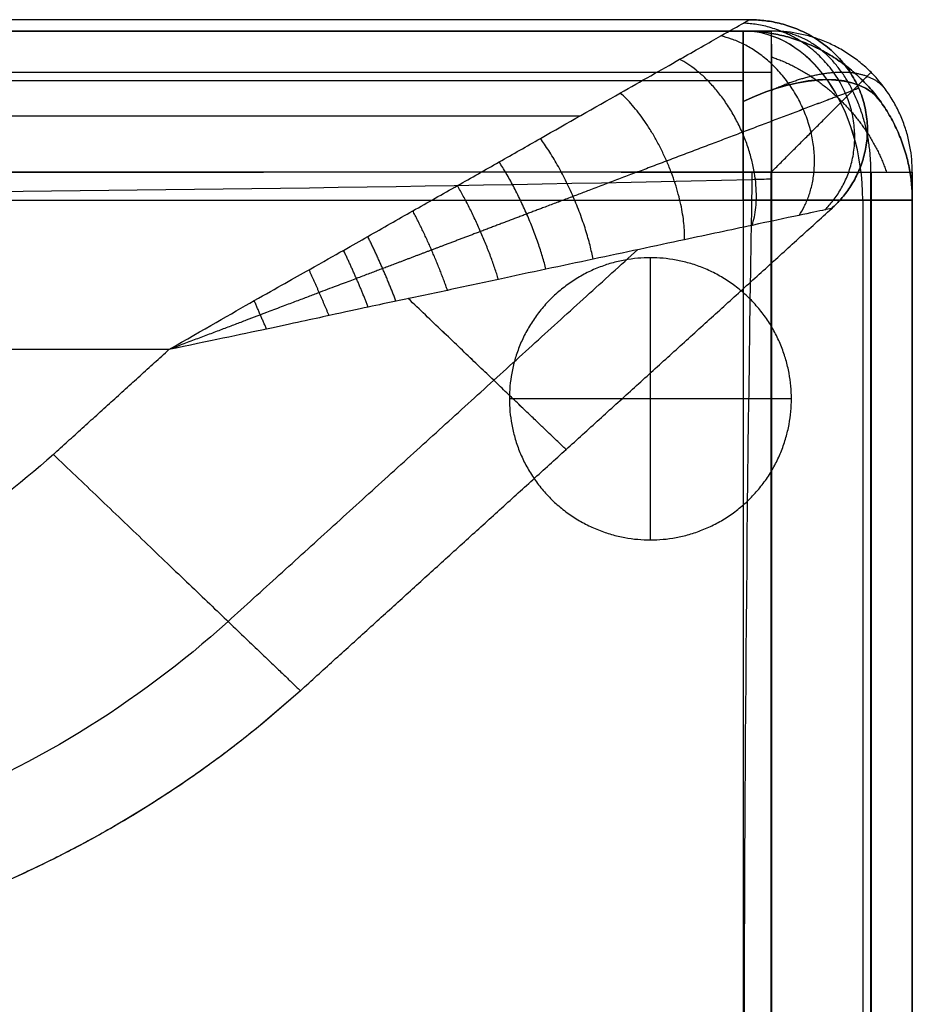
# Model space of a CAD drawing. Header units: millimetres. Extents: x 1391 to 4391, y -7600 to -6096.
# Tile 21 of 44: x 2726 to 2884, y -6392 to -6218. Entities that reach past the tile are written whole.
import ezdxf

# ---------------------------------------------------------------- set-up
doc = ezdxf.new("R2010")
doc.units = ezdxf.units.MM
doc.layers.add('COMPO2', color=8, linetype='Continuous', true_color=0x808080)

msp = doc.modelspace()

# ---------------------------------------------------------------- linework, layer by layer
at = {"layer": 'COMPO2'}
for p, q in [((2884.35, -6244.52, -378.58), (2884.35, -6244.52, -513.66)), ((1534.35, -6249.52, -544.46), (2854.35, -6249.52, -544.46)), ((1534.35, -6249.52, -722.56), (2854.35, -6249.52, -722.56)), ((2854.35, -6249.52, -544.46), (2854.35, -6885.48, -544.46)), ((2854.35, -6249.52, -722.56), (2854.35, -6885.48, -722.56)), ((2837.91, -6309.69, -722.54), (2837.91, -6259.69, -722.54)), ((2837.91, -6309.69, -767.54), (2837.91, -6259.69, -767.54)), ((2752.56, -6275.96, -20), (2209.97, -6275.96, -20)), ((2752.56, -6275.96, -320), (2209.97, -6275.96, -320)), ((2862.91, -6284.69, -722.54), (2812.91, -6284.69, -722.54)), ((2862.91, -6284.69, -767.54), (2812.91, -6284.69, -767.54))]:
    msp.add_line(p, q, dxfattribs=at)
at = {"layer": 'COMPO2', "extrusion": (-0.707107, 0, 0.707107)}
msp.add_arc((6249.52, 1612.13, -2424.53), 30, 90, 180, dxfattribs=at)
at = {"layer": 'COMPO2', "extrusion": (0.707107, 0, 0.707107)}
msp.add_arc((-6249.52, -2508.04, 1528.61), 30, 270, 0, dxfattribs=at)
at = {"layer": 'COMPO2', "extrusion": (-0.503912, 0.701531, -0.503912)}
msp.add_arc((1327.68, -3893.06, -5533.1), 30, 109.8951, 180.0032, dxfattribs=at)
at = {"layer": 'COMPO2', "extrusion": (-0.503912, 0.701531, 0.503912)}
msp.add_arc((1327.68, 2798.66, -6171.56), 30, 179.9968, 250.1049, dxfattribs=at)
at = {"layer": 'COMPO2', "extrusion": (0, -1, 0)}
for centre, start, end in [((2854.35, -574.46, 6249.52), 0, 90), ((2854.35, -692.56, 6249.52), 270, 0)]:
    msp.add_arc(centre, 30, start, end, dxfattribs=at)
at = {"layer": 'COMPO2'}
for points, degree in [([(2855.47, -6217.52, -80), (2532.72, -6217.52, -80), (2209.97, -6217.52, -80)], 2), ([(2855.47, -6217.52, -260), (2532.72, -6217.52, -260), (2209.97, -6217.52, -260)], 2), ([(2855.47, -6217.52, -170), (2532.72, -6217.52, -170), (2209.97, -6217.52, -170)], 2), ([(2855.47, -6217.52, -260), (2855.47, -6217.52, -170), (2855.47, -6217.52, -80)], 2), ([(1534.35, -6219.52, -574.46), (2194.35, -6219.52, -574.46), (2854.35, -6219.52, -574.46)], 2), ([(1534.35, -6219.52, -692.56), (2194.35, -6219.52, -692.56), (2854.35, -6219.52, -692.56)], 2), ([(1534.35, -6219.52, -633.51), (2194.35, -6219.52, -633.51), (2854.35, -6219.52, -633.51)], 2), ([(2854.35, -6219.52, -692.56), (2854.35, -6219.52, -633.51), (2854.35, -6219.52, -574.46)], 2), ([(2859.35, -6219.52, -378.58), (2859.35, -6219.52, -446.12), (2859.35, -6219.52, -513.66)], 2), ([(1534.35, -6228.31, -553.24), (2194.35, -6228.31, -553.24), (2854.35, -6228.31, -553.24)], 2), ([(1534.35, -6228.31, -713.78), (2194.35, -6228.31, -713.78), (2854.35, -6228.31, -713.78)], 2), ([(2875.56, -6228.31, -692.56), (2875.56, -6228.31, -633.51), (2875.56, -6228.31, -574.46)], 2), ([(2877.03, -6226.84, -378.58), (2877.03, -6226.84, -446.12), (2877.03, -6226.84, -513.66)], 2), ([(2874.85, -6229.66, -260), (2874.85, -6229.66, -170), (2874.85, -6229.66, -80)], 2), ([(2825.32, -6234.63, -37.58), (2517.65, -6234.63, -37.58), (2209.97, -6234.63, -37.58)], 2), ([(2825.32, -6234.63, -302.43), (2517.65, -6234.63, -302.43), (2209.97, -6234.63, -302.43)], 2), ([(2775.86, -6336.41, -80), (2822.96, -6293.68, -80), (2870.07, -6250.95, -80)], 2), ([(2775.86, -6336.41, -260), (2822.96, -6293.68, -260), (2870.07, -6250.95, -260)], 2), ([(2775.86, -6336.41, -170), (2822.96, -6293.68, -170), (2870.07, -6250.95, -170)], 2), ([(2870.07, -6250.95, -260), (2870.07, -6250.95, -170), (2870.07, -6250.95, -80)], 2), ([(2875.56, -6249.52, -553.24), (2875.56, -6567.5, -553.24), (2875.56, -6885.48, -553.24)], 2), ([(2875.56, -6249.52, -713.78), (2875.56, -6567.5, -713.78), (2875.56, -6885.48, -713.78)], 2), ([(2884.35, -6249.52, -692.56), (2884.35, -6249.52, -633.51), (2884.35, -6249.52, -574.46)], 2), ([(2884.35, -6249.52, -574.46), (2884.35, -6567.5, -574.46), (2884.35, -6885.48, -574.46)], 2), ([(2884.35, -6249.52, -692.56), (2884.35, -6567.5, -692.56), (2884.35, -6885.48, -692.56)], 2), ([(2884.35, -6249.52, -633.51), (2884.35, -6567.5, -633.51), (2884.35, -6885.48, -633.51)], 2), ([(2763.03, -6324.14, -37.58), (2799.34, -6291.21, -37.58), (2835.64, -6258.28, -37.58)], 2), ([(2763.03, -6324.14, -302.43), (2799.34, -6291.21, -302.43), (2835.64, -6258.28, -302.43)], 2), ([(2837.91, -6259.69, -722.54), (2837.91, -6259.69, -745.04), (2837.91, -6259.69, -767.54)], 2), ([(2732.07, -6294.54, -20), (2742.31, -6285.25, -20), (2752.56, -6275.96, -20)], 2), ([(2732.07, -6294.54, -320), (2742.31, -6285.25, -320), (2752.56, -6275.96, -320)], 2), ([(2812.91, -6284.69, -722.54), (2812.91, -6284.69, -745.04), (2812.91, -6284.69, -767.54)], 2), ([(2862.91, -6284.69, -722.54), (2862.91, -6284.69, -745.04), (2862.91, -6284.69, -767.54)], 2), ([(2732.07, -6294.54, -320), (2720.03, -6305.48, -320), (2691.32, -6322.94, -320), (2657.68, -6329.09, -320), (2640.85, -6329.08, -320)], 3), ([(2732.07, -6294.54, -20), (2720.03, -6305.48, -20), (2691.32, -6322.94, -20), (2657.68, -6329.09, -20), (2640.85, -6329.08, -20)], 3), ([(2813.22, -6302.52, -80), (2813.22, -6302.52, -170), (2813.22, -6302.52, -260)], 2), ([(2837.91, -6309.69, -722.54), (2837.91, -6309.69, -745.04), (2837.91, -6309.69, -767.54)], 2), ([(2763.03, -6324.14, -37.58), (2746.9, -6338.8, -37.58), (2708.45, -6362.19, -37.58), (2663.39, -6370.42, -37.58), (2640.85, -6370.4, -37.58)], 3), ([(2763.03, -6324.14, -302.43), (2746.9, -6338.8, -302.43), (2708.45, -6362.19, -302.43), (2663.39, -6370.42, -302.43), (2640.85, -6370.4, -302.43)], 3), ([(2775.86, -6336.41, -260), (2758.03, -6352.6, -260), (2715.55, -6378.44, -260), (2665.75, -6387.54, -260), (2640.85, -6387.52, -260)], 3), ([(2775.86, -6336.41, -80), (2758.03, -6352.6, -80), (2715.55, -6378.44, -80), (2665.75, -6387.54, -80), (2640.85, -6387.52, -80)], 3), ([(2775.86, -6336.41, -80), (2775.86, -6336.41, -170), (2775.86, -6336.41, -260)], 2)]:
    msp.add_open_spline(points, degree=degree, dxfattribs=at)
for points, knots in [([(2752.56, -6275.96, -20), (2758.7, -6272.41, -20.01), (2768.58, -6266.77, -20.62), (2778, -6261.48, -21.82), (2783.81, -6258.22, -22.81), (2789.15, -6255.18, -23.88), (2795.8, -6251.37, -25.49), (2803.57, -6247, -27.81), (2811.12, -6242.71, -30.56), (2820.87, -6237.16, -34.88), (2831.79, -6230.96, -41.16), (2842.65, -6224.8, -50.33), (2850.23, -6220.48, -60.15), (2854.57, -6218.03, -70.19), (2855.47, -6217.51, -77.09), (2855.47, -6217.52, -80)], [-100.95915, -100.95915, -100.95915, -100.95915, -96.793999, -92.628849, -88.463699, -84.298549, -75.968248, -67.637947, -59.792946, -51.947944, -36.257941, -23.792296, -13.772968, -5.847185, 0, 0, 0, 0]), ([(2752.56, -6275.96, -320), (2758.7, -6272.41, -320), (2768.58, -6266.77, -319.39), (2778, -6261.48, -318.18), (2783.81, -6258.22, -317.19), (2789.15, -6255.18, -316.12), (2795.8, -6251.37, -314.51), (2803.57, -6247, -312.2), (2811.12, -6242.71, -309.44), (2820.87, -6237.16, -305.12), (2831.79, -6230.96, -298.85), (2842.65, -6224.8, -289.68), (2850.23, -6220.48, -279.85), (2854.57, -6218.03, -269.82), (2855.47, -6217.51, -262.92), (2855.47, -6217.52, -260)], [-100.95915, -100.95915, -100.95915, -100.95915, -96.793999, -92.628849, -88.463699, -84.298549, -75.968248, -67.637947, -59.792946, -51.947944, -36.257941, -23.792296, -13.772968, -5.847185, 0, 0, 0, 0]), ([(1529.35, -6219.52, -378.54), (1536.13, -6219.52, -378.53), (1542.9, -6219.52, -378.52), (1549.68, -6219.52, -378.5), (1564.16, -6219.52, -378.48), (1578.64, -6219.52, -378.45), (1593.12, -6219.52, -378.43), (1621.3, -6219.52, -378.39), (1649.49, -6219.52, -378.35), (1677.68, -6219.52, -378.31), (1735.13, -6219.52, -378.25), (1792.59, -6219.52, -378.18), (1850.05, -6219.52, -378.15), (1907.41, -6219.52, -378.12), (1964.77, -6219.52, -378.13), (2022.14, -6219.52, -378.15), (2079.54, -6219.52, -378.17), (2136.94, -6219.52, -378.2), (2194.35, -6219.52, -378.23), (2309.35, -6219.52, -378.3), (2483.65, -6219.52, -378.41), (2705.31, -6219.52, -378.51), (2811.98, -6219.52, -378.56), (2859.35, -6219.52, -378.58)], [24.992165, 24.992165, 24.992165, 24.992165, 45.323692, 45.323692, 45.323692, 88.76012, 88.76012, 88.76012, 173.318024, 173.318024, 173.318024, 345.687734, 345.687734, 345.687734, 517.778065, 517.778065, 517.778065, 689.990056, 689.990056, 689.990056, 1034.99003, 1212.88073, 1354.990239, 1354.990239, 1354.990239, 1354.990239]), ([(2859.35, -6219.52, -513.66), (2752.68, -6219.52, -513.61), (2531.02, -6219.52, -513.51), (2309.35, -6219.52, -513.37), (2194.35, -6219.52, -513.3), (2136.94, -6219.52, -513.27), (2079.54, -6219.52, -513.24), (2022.14, -6219.52, -513.22), (1964.77, -6219.52, -513.2), (1907.41, -6219.52, -513.19), (1850.05, -6219.52, -513.22), (1821.32, -6219.52, -513.23), (1763.86, -6219.52, -513.28), (1706.4, -6219.52, -513.35), (1677.68, -6219.52, -513.39), (1649.49, -6219.52, -513.42), (1621.3, -6219.52, -513.46), (1593.12, -6219.52, -513.51), (1578.64, -6219.52, -513.53), (1564.16, -6219.52, -513.55), (1549.68, -6219.52, -513.58), (1542.9, -6219.52, -513.59), (1536.13, -6219.52, -513.61), (1529.35, -6219.52, -513.62)], [25.00086, 25.00086, 25.00086, 25.00086, 345.000721, 690.000818, 690.000818, 690.000818, 862.21281, 862.21281, 862.21281, 1034.303141, 1034.303141, 1034.303141, 1120.489838, 1206.672853, 1206.672853, 1206.672853, 1291.230759, 1291.230759, 1291.230759, 1334.667187, 1334.667187, 1334.667187, 1354.998718, 1354.998718, 1354.998718, 1354.998718]), ([(1529.35, -6219.52, -446.14), (1536.13, -6219.52, -446.13), (1542.91, -6219.52, -446.13), (1556.98, -6219.52, -446.13), (1564.28, -6219.52, -446.13), (1578.75, -6219.52, -446.13), (1585.94, -6219.52, -446.13), (1621.3, -6219.52, -446.13), (1649.49, -6219.52, -446.13), (1735.13, -6219.52, -446.13), (1792.59, -6219.52, -446.13), (1907.41, -6219.52, -446.12), (1964.77, -6219.52, -446.13), (2079.54, -6219.52, -446.13), (2136.94, -6219.52, -446.13), (2416.02, -6219.52, -446.13), (2637.68, -6219.52, -446.12), (2859.35, -6219.52, -446.13)], [5545.001689, 5545.001689, 5545.001689, 5545.001689, 5565.333805, 5565.333805, 5587.222798, 5587.222798, 5608.770224, 5608.770224, 5693.328187, 5693.328187, 5865.697348, 5865.697348, 6037.788075, 6037.788075, 6209.999997, 6209.999997, 6874.999995, 6874.999995, 6874.999995, 6874.999995]), ([(1529.31, -6244.48, -347.7), (1536.09, -6244.47, -347.69), (1542.87, -6244.46, -347.68), (1549.64, -6244.45, -347.66), (1564.13, -6244.43, -347.64), (1578.61, -6244.41, -347.61), (1593.09, -6244.4, -347.59), (1621.28, -6244.36, -347.55), (1649.46, -6244.33, -347.51), (1677.65, -6244.3, -347.47), (1735.11, -6244.24, -347.41), (1792.57, -6244.19, -347.34), (1850.04, -6244.17, -347.31), (1907.41, -6244.15, -347.28), (1964.78, -6244.15, -347.29), (2022.14, -6244.16, -347.31), (2079.55, -6244.18, -347.33), (2136.95, -6244.2, -347.36), (2194.36, -6244.23, -347.39), (2309.36, -6244.28, -347.46), (2483.66, -6244.37, -347.56), (2705.32, -6244.46, -347.67), (2811.99, -6244.5, -347.72), (2859.36, -6244.51, -347.74)], [24.992165, 24.992165, 24.992165, 24.992165, 45.323692, 45.323692, 45.323692, 88.76012, 88.76012, 88.76012, 173.318024, 173.318024, 173.318024, 345.687734, 345.687734, 345.687734, 517.778065, 517.778065, 517.778065, 689.990056, 689.990056, 689.990056, 1034.99003, 1212.88073, 1354.990239, 1354.990239, 1354.990239, 1354.990239]), ([(1529.31, -6247.67, -347.7), (1529.74, -6247.67, -347.7), (1588.15, -6248.13, -347.56), (1693.79, -6247.92, -347.4), (1862.16, -6245.94, -347.23), (2026.93, -6248.85, -347.22), (2193.05, -6249.53, -347.31), (2359.33, -6250.1, -347.43), (2524.02, -6249.41, -347.55), (2692.9, -6248.37, -347.65), (2799.37, -6247.17, -347.71), (2858.2, -6245.75, -347.74), (2859.36, -6245.72, -347.74)], [-2409.310673, -2409.310673, -2409.310673, -2409.310673, -2408.082032, -2242.203735, -2076.325438, -1910.44714, -1744.568843, -1578.690546, -1412.812248, -1246.933951, -1081.055654, -1077.741853, -1077.741853, -1077.741853, -1077.741853]), ([(2859.34, -6244.53, -544.5), (2752.67, -6244.57, -544.45), (2531, -6244.65, -544.35), (2309.34, -6244.76, -544.21), (2194.34, -6244.81, -544.14), (2136.93, -6244.84, -544.11), (2079.53, -6244.86, -544.08), (2022.13, -6244.88, -544.06), (1964.77, -6244.89, -544.04), (1907.41, -6244.89, -544.02), (1850.06, -6244.87, -544.06), (1821.33, -6244.86, -544.07), (1763.88, -6244.83, -544.12), (1706.43, -6244.77, -544.19), (1677.7, -6244.74, -544.23), (1649.52, -6244.71, -544.26), (1621.33, -6244.68, -544.3), (1593.15, -6244.65, -544.35), (1578.67, -6244.63, -544.37), (1564.2, -6244.61, -544.39), (1549.72, -6244.59, -544.42), (1542.94, -6244.58, -544.43), (1536.17, -6244.57, -544.45), (1529.39, -6244.56, -544.46)], [25.00086, 25.00086, 25.00086, 25.00086, 345.000721, 690.000818, 690.000818, 690.000818, 862.21281, 862.21281, 862.21281, 1034.303141, 1034.303141, 1034.303141, 1120.489838, 1206.672853, 1206.672853, 1206.672853, 1291.230759, 1291.230759, 1291.230759, 1334.667187, 1334.667187, 1334.667187, 1354.998718, 1354.998718, 1354.998718, 1354.998718]), ([(1529.4, -6247.67, -544.46), (1529.8, -6247.67, -544.45), (1588.18, -6248.13, -544.32), (1693.79, -6247.92, -544.16), (1862.16, -6245.94, -543.99), (2026.93, -6248.85, -543.98), (2193.05, -6249.53, -544.07), (2359.33, -6250.1, -544.19), (2524.02, -6249.41, -544.31), (2692.9, -6248.37, -544.41), (2799.37, -6247.17, -544.47), (2858.19, -6245.75, -544.5), (2859.34, -6245.72, -544.5)], [-2409.224424, -2409.224424, -2409.224424, -2409.224424, -2408.082032, -2242.203735, -2076.325438, -1910.44714, -1744.568843, -1578.690546, -1412.812248, -1246.933951, -1081.055654, -1077.760862, -1077.760862, -1077.760862, -1077.760862]), ([(2855.92, -6244.51, -347.74), (2855.92, -6244.94, -347.74), (2854.9, -6303.39, -347.71), (2854.25, -6408.87, -347.68), (2854.67, -6577.6, -347.66), (2854.82, -6739.36, -347.69), (2856.35, -6847.7, -347.71), (2857.16, -6900.53, -347.74)], [3794.877417, 3794.877417, 3794.877417, 3794.877417, 3796.112041, 3961.852613, 4127.593184, 4293.333755, 4451.738745, 4451.738745, 4451.738745, 4451.738745]), ([(2855.92, -6244.53, -544.5), (2855.92, -6244.96, -544.5), (2854.9, -6303.4, -544.47), (2854.25, -6408.87, -544.44), (2854.67, -6577.6, -544.42), (2854.82, -6739.35, -544.45), (2856.35, -6847.68, -544.46), (2857.16, -6900.51, -544.5)], [3794.898602, 3794.898602, 3794.898602, 3794.898602, 3796.112041, 3961.852613, 4127.593184, 4293.333755, 4451.713913, 4451.713913, 4451.713913, 4451.713913]), ([(2859.34, -6900.51, -544.5), (2859.33, -6850.09, -544.47), (2859.31, -6799.68, -544.46), (2859.31, -6749.25, -544.46), (2859.3, -6690.63, -544.45), (2859.29, -6632, -544.44), (2859.29, -6573.37, -544.44), (2859.29, -6514.4, -544.44), (2859.29, -6404.78, -544.45), (2859.32, -6295.17, -544.47), (2859.34, -6244.53, -544.5)], [25.008968, 25.008968, 25.008968, 25.008968, 176.272155, 176.272155, 176.272155, 352.154618, 352.154618, 352.154618, 529.081238, 681.008177, 681.008177, 681.008177, 681.008177]), ([(2859.36, -6244.51, -347.74), (2859.38, -6295.16, -347.72), (2859.4, -6404.78, -347.69), (2859.41, -6514.4, -347.68), (2859.41, -6573.38, -347.68), (2859.41, -6632, -347.68), (2859.4, -6690.63, -347.69), (2859.39, -6749.26, -347.7), (2859.38, -6799.68, -347.7), (2859.37, -6850.1, -347.71), (2859.36, -6900.53, -347.74)], [24.99788, 24.99788, 24.99788, 24.99788, 176.924351, 353.851466, 353.851466, 353.851466, 529.733929, 529.733929, 529.733929, 680.997176, 680.997176, 680.997176, 680.997176]), ([(2884.35, -6244.52, -378.58), (2884.35, -6295.16, -378.56), (2884.35, -6404.78, -378.53), (2884.35, -6514.4, -378.52), (2884.35, -6573.37, -378.52), (2884.35, -6632, -378.52), (2884.35, -6690.63, -378.53), (2884.35, -6749.26, -378.54), (2884.35, -6799.68, -378.55), (2884.35, -6850.1, -378.55), (2884.35, -6900.52, -378.58)], [24.99788, 24.99788, 24.99788, 24.99788, 176.924351, 353.851466, 353.851466, 353.851466, 529.733929, 529.733929, 529.733929, 680.997176, 680.997176, 680.997176, 680.997176]), ([(2884.35, -6900.52, -513.66), (2884.35, -6850.1, -513.63), (2884.35, -6799.68, -513.62), (2884.35, -6749.26, -513.62), (2884.35, -6690.63, -513.61), (2884.35, -6632, -513.6), (2884.35, -6573.37, -513.6), (2884.35, -6514.4, -513.6), (2884.35, -6404.78, -513.61), (2884.35, -6295.16, -513.63), (2884.35, -6244.52, -513.66)], [25.008968, 25.008968, 25.008968, 25.008968, 176.272155, 176.272155, 176.272155, 352.154618, 352.154618, 352.154618, 529.081238, 681.008177, 681.008177, 681.008177, 681.008177]), ([(2884.35, -6244.52, -446.13), (2884.35, -6354.14, -446.12), (2884.35, -6463.76, -446.13), (2884.35, -6632, -446.13), (2884.35, -6690.63, -446.14), (2884.35, -6799.68, -446.13), (2884.35, -6850.1, -446.12), (2884.35, -6900.52, -446.13)], [6923.866867, 6923.866867, 6923.866867, 6923.866867, 7237.81481, 7237.81481, 7405.72534, 7405.72534, 7550.132449, 7550.132449, 7550.132449, 7550.132449]), ([(2870.07, -6250.95, -80), (2870.07, -6250.95, -77.09), (2869.03, -6251.17, -70.19), (2864.09, -6252.23, -60.15), (2855.43, -6254.06, -50.33), (2843.03, -6256.71, -41.16), (2830.56, -6259.36, -34.88), (2819.42, -6261.72, -30.56), (2810.8, -6263.56, -27.81), (2801.96, -6265.48, -25.49), (2794.34, -6267.07, -23.88), (2788.24, -6268.36, -22.81), (2781.63, -6269.8, -21.82), (2770.92, -6272.12, -20.62), (2759.61, -6274.51, -20.01), (2752.56, -6275.96, -20)], [0, 0, 0, 0, 5.847185, 13.772968, 23.792296, 36.257941, 51.947944, 59.792946, 67.637947, 75.968248, 84.298549, 88.463699, 92.628849, 96.793999, 100.95915, 100.95915, 100.95915, 100.95915]), ([(2870.07, -6250.95, -260), (2870.07, -6250.95, -262.92), (2869.03, -6251.17, -269.82), (2864.09, -6252.23, -279.85), (2855.43, -6254.06, -289.68), (2843.03, -6256.71, -298.85), (2830.56, -6259.36, -305.12), (2819.42, -6261.72, -309.44), (2810.8, -6263.56, -312.2), (2801.96, -6265.48, -314.51), (2794.34, -6267.07, -316.12), (2788.24, -6268.36, -317.19), (2781.63, -6269.8, -318.18), (2770.92, -6272.12, -319.39), (2759.61, -6274.51, -320), (2752.56, -6275.96, -320)], [0, 0, 0, 0, 5.847185, 13.772968, 23.792296, 36.257941, 51.947944, 59.792946, 67.637947, 75.968248, 84.298549, 88.463699, 92.628849, 96.793999, 100.95915, 100.95915, 100.95915, 100.95915])]:
    msp.add_open_spline(points, degree=3, knots=knots, dxfattribs=at)
for points, weights in [([(2870.07, -6250.95, -80), (2906.93, -6217.52, -80), (2855.47, -6217.52, -80)], [1, 0.37658934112, 1]), ([(2855.47, -6217.52, -260), (2906.93, -6217.52, -260), (2870.07, -6250.95, -260)], [1, 0.37658934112, 1]), ([(2870.07, -6250.95, -170), (2906.93, -6217.52, -170), (2855.47, -6217.52, -170)], [1, 0.37658934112, 1]), ([(2854.35, -6219.52, -574.46), (2884.35, -6219.52, -574.46), (2884.35, -6249.52, -574.46)], [1, 0.707106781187, 1]), ([(2884.35, -6249.52, -692.56), (2884.35, -6219.52, -692.56), (2854.35, -6219.52, -692.56)], [1, 0.707106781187, 1]), ([(2854.35, -6219.52, -633.51), (2884.35, -6219.52, -633.51), (2884.35, -6249.52, -633.51)], [1, 0.707106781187, 1]), ([(2884.35, -6244.52, -446.12), (2884.35, -6219.52, -446.12), (2859.35, -6219.52, -446.12)], [1, 0.707106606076, 1]), ([(2775.86, -6336.41, -170), (2719.51, -6387.52, -170), (2640.85, -6387.52, -170)], [1, 0.926380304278, 1])]:
    msp.add_rational_spline(points, weights, degree=2, dxfattribs=at)
at = {"layer": 'COMPO2', "extrusion": (-1, -1.40972e-12, -1.40972e-12)}
msp.add_rational_spline([(2854.35, -6249.52, -544.46), (2854.35, -6219.52, -544.46), (2854.35, -6219.52, -574.46)], [1, 0.707106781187, 1], degree=2, dxfattribs=at)
at = {"layer": 'COMPO2', "extrusion": (1, 1.66741e-13, -1.66741e-13)}
msp.add_rational_spline([(2854.35, -6219.52, -692.56), (2854.35, -6219.52, -722.56), (2854.35, -6249.52, -722.56)], [1, 0.707106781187, 1], degree=2, dxfattribs=at)
at = {"layer": 'COMPO2', "extrusion": (0.318924, 0.139211, -0.937501)}
msp.add_rational_spline([(2868.86, -6251.21, -71.43), (2899.71, -6220.25, -56.33), (2854.42, -6218.12, -71.43)], [1, 0.399245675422, 1], degree=2, dxfattribs=at)
at = {"layer": 'COMPO2', "extrusion": (-0.318924, -0.139211, -0.937501)}
msp.add_rational_spline([(2868.86, -6251.21, -268.58), (2899.71, -6220.25, -283.67), (2854.42, -6218.12, -268.58)], [1, 0.399245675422, 1], degree=2, dxfattribs=at)
at = {"layer": 'COMPO2', "extrusion": (1, -0.000111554, -0.000231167)}
msp.add_rational_spline([(2859.35, -6219.52, -513.66), (2859.34, -6219.52, -544.51), (2859.34, -6244.53, -544.5)], [1, 0.706968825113, 1], degree=2, dxfattribs=at)
at = {"layer": 'COMPO2', "extrusion": (-1, 5.19898e-05, 0.000336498)}
msp.add_rational_spline([(2859.35, -6219.52, -378.58), (2859.36, -6219.52, -347.75), (2859.36, -6244.51, -347.74)], [1, 0.707243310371, 1], degree=2, dxfattribs=at)
at = {"layer": 'COMPO2', "extrusion": (2.58619e-06, -2.58619e-06, -1)}
msp.add_rational_spline([(2884.35, -6244.52, -378.58), (2884.35, -6219.52, -378.58), (2859.35, -6219.52, -378.58)], [1, 0.707106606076, 1], degree=2, dxfattribs=at)
at = {"layer": 'COMPO2', "extrusion": (-2.08224e-06, 2.08224e-06, 1)}
msp.add_rational_spline([(2884.35, -6244.52, -513.66), (2884.35, -6219.52, -513.66), (2859.35, -6219.52, -513.66)], [1, 0.707106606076, 1], degree=2, dxfattribs=at)
at = {"layer": 'COMPO2', "extrusion": (-0.777009, 9.28337e-14, -0.629489)}
msp.add_rational_spline([(2877.02, -6244.53, -535.47), (2877.02, -6234.17, -535.47), (2871.85, -6226.85, -529.09), (2866.67, -6219.52, -522.7), (2859.35, -6219.52, -513.66)], [0.996817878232, 0.922413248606, 1, 0.922391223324, 0.996860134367], degree=2, knots=[63.159423, 63.159423, 63.159423, 82.78348, 82.78348, 102.413108, 102.413108, 102.413108], dxfattribs=at)
at = {"layer": 'COMPO2', "extrusion": (0.58836, 0.256821, -0.766731)}
msp.add_rational_spline([(2864.26, -6252.19, -61.38), (2881.27, -6227.23, -39.96), (2850.38, -6220.4, -61.38)], [1, 0.473908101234, 1], degree=2, dxfattribs=at)
at = {"layer": 'COMPO2', "extrusion": (-0.58836, -0.256821, -0.766731)}
msp.add_rational_spline([(2864.26, -6252.19, -278.62), (2881.27, -6227.23, -300.05), (2850.38, -6220.4, -278.62)], [1, 0.473908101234, 1], degree=2, dxfattribs=at)
at = {"layer": 'COMPO2', "extrusion": (0.743094, 0.324362, -0.585321)}
msp.add_rational_spline([(2855.95, -6253.96, -51.49), (2862.24, -6234.43, -32.68), (2843.11, -6224.54, -51.49)], [1, 0.579376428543, 1], degree=2, dxfattribs=at)
at = {"layer": 'COMPO2', "extrusion": (-0.743094, -0.324362, -0.585321)}
msp.add_rational_spline([(2855.95, -6253.96, -288.52), (2862.24, -6234.43, -307.32), (2843.11, -6224.54, -288.52)], [1, 0.579376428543, 1], degree=2, dxfattribs=at)
at = {"layer": 'COMPO2', "extrusion": (0.549182, 0.549188, -0.629914)}
msp.add_rational_spline([(2859.35, -6224.11, -360.78), (2866.24, -6226.4, -356.78), (2871.85, -6232.02, -356.78), (2877.47, -6237.63, -356.78), (2879.76, -6244.52, -360.78)], [0.971583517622, 0.939405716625, 1, 0.93940384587, 0.971585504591], degree=2, knots=[23.938512, 23.938512, 23.938512, 39.270055, 39.270055, 54.602071, 54.602071, 54.602071], dxfattribs=at)
at = {"layer": 'COMPO2'}
for points, weights, degree, knots in [([(1529.32, -6226.83, -356.75), (1536.1, -6226.83, -356.74), (1542.88, -6226.82, -356.73), (1549.66, -6226.82, -356.73), (1564.13, -6226.81, -356.71), (1578.61, -6226.81, -356.69), (1593.1, -6226.8, -356.68), (1621.28, -6226.79, -356.65), (1649.47, -6226.77, -356.63), (1677.66, -6226.76, -356.6), (1735.09, -6226.74, -356.56), (1792.56, -6226.73, -356.51), (1850.04, -6226.72, -356.49), (1907.4, -6226.71, -356.47), (1964.79, -6226.71, -356.48), (2022.14, -6226.72, -356.5), (2079.55, -6226.72, -356.51), (2136.97, -6226.73, -356.53), (2194.36, -6226.74, -356.55), (2309.41, -6226.76, -356.59), (2483.74, -6226.79, -356.66), (2705.34, -6226.82, -356.73), (2811.99, -6226.83, -356.76), (2859.36, -6226.84, -356.78)], [0.853840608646, 0.853906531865, 0.853971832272, 0.854036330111, 0.854174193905, 0.854308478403, 0.854437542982, 0.854689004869, 0.854919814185, 0.855124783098, 0.85554162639, 0.855867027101, 0.856029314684, 0.856192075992, 0.856172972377, 0.856072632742, 0.855972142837, 0.855796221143, 0.855610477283, 0.855234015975, 0.854605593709, 0.854005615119, 0.853737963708, 0.853621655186], 3, [24.992165, 24.992165, 24.992165, 24.992165, 45.323692, 45.323692, 45.323692, 88.76012, 88.76012, 88.76012, 173.318024, 173.318024, 173.318024, 345.687734, 345.687734, 345.687734, 517.778065, 517.778065, 517.778065, 689.990056, 689.990056, 689.990056, 1034.99003, 1212.88073, 1354.990239, 1354.990239, 1354.990239, 1354.990239]), ([(2859.34, -6226.85, -535.47), (2752.65, -6226.86, -535.44), (2530.88, -6226.89, -535.37), (2309.28, -6226.93, -535.28), (2194.34, -6226.95, -535.24), (2136.92, -6226.96, -535.22), (2079.53, -6226.96, -535.2), (2022.13, -6226.97, -535.18), (1964.76, -6226.97, -535.17), (1907.42, -6226.98, -535.16), (1850.05, -6226.97, -535.18), (1821.33, -6226.96, -535.19), (1763.89, -6226.95, -535.22), (1706.43, -6226.93, -535.27), (1677.69, -6226.92, -535.29), (1649.52, -6226.91, -535.32), (1621.33, -6226.9, -535.34), (1593.14, -6226.89, -535.37), (1578.67, -6226.88, -535.38), (1564.19, -6226.87, -535.4), (1549.71, -6226.87, -535.42), (1542.93, -6226.86, -535.43), (1536.15, -6226.86, -535.44), (1529.38, -6226.86, -535.45)], [0.853484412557, 0.853220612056, 0.852668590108, 0.851867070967, 0.851485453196, 0.851297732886, 0.851119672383, 0.851018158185, 0.850916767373, 0.850898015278, 0.851062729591, 0.851144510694, 0.851391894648, 0.851765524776, 0.851975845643, 0.852182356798, 0.852414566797, 0.852666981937, 0.852796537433, 0.852931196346, 0.853069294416, 0.853133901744, 0.853199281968, 0.853265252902], 3, [25.00086, 25.00086, 25.00086, 25.00086, 345.000721, 690.000818, 690.000818, 690.000818, 862.21281, 862.21281, 862.21281, 1034.303141, 1034.303141, 1034.303141, 1120.489838, 1206.672853, 1206.672853, 1206.672853, 1291.230759, 1291.230759, 1291.230759, 1334.667187, 1334.667187, 1334.667187, 1354.998718, 1354.998718, 1354.998718, 1354.998718]), ([(2874.85, -6229.66, -80), (2874.89, -6229.64, -75.47), (2872.67, -6230.49, -65.07), (2864.59, -6233.54, -52.96), (2853.56, -6237.72, -43.55), (2839.94, -6242.88, -35.88), (2827.11, -6247.73, -30.96), (2816.05, -6251.92, -27.7), (2807.68, -6255.09, -25.65), (2799.17, -6258.31, -23.96), (2791.91, -6261.06, -22.79), (2786.13, -6263.25, -22.02), (2779.86, -6265.62, -21.35), (2769.74, -6269.45, -20.55), (2759.14, -6273.47, -20.09), (2752.56, -6275.96, -20)], [0.68829467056, 0.688098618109, 0.698848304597, 0.740390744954, 0.79538952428, 0.853510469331, 0.895877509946, 0.925478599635, 0.944725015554, 0.961115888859, 0.972389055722, 0.979923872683, 0.984849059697, 0.989064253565, 0.991411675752, 0.992472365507], 3, [0, 0, 0, 0, 5.847185, 13.772968, 23.792296, 36.257941, 51.947944, 59.792946, 67.637947, 75.968248, 84.298549, 88.463699, 92.628849, 96.793999, 100.95915, 100.95915, 100.95915, 100.95915]), ([(2874.85, -6229.66, -260), (2874.89, -6229.64, -264.54), (2872.67, -6230.49, -274.94), (2864.59, -6233.54, -287.04), (2853.56, -6237.72, -296.45), (2839.94, -6242.88, -304.12), (2827.11, -6247.73, -309.04), (2816.05, -6251.92, -312.31), (2807.68, -6255.09, -314.35), (2799.17, -6258.31, -316.05), (2791.91, -6261.06, -317.21), (2786.13, -6263.25, -317.99), (2779.86, -6265.62, -318.66), (2769.74, -6269.45, -319.45), (2759.14, -6273.47, -319.91), (2752.56, -6275.96, -320)], [0.68829467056, 0.688098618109, 0.698848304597, 0.740390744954, 0.79538952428, 0.853510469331, 0.895877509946, 0.925478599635, 0.944725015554, 0.961115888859, 0.972389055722, 0.979923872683, 0.984849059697, 0.989064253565, 0.991411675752, 0.992472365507], 3, [0, 0, 0, 0, 5.847185, 13.772968, 23.792296, 36.257941, 51.947944, 59.792946, 67.637947, 75.968248, 84.298549, 88.463699, 92.628849, 96.793999, 100.95915, 100.95915, 100.95915, 100.95915]), ([(2877.02, -6900.51, -535.47), (2877.02, -6850.09, -535.45), (2877.01, -6799.67, -535.45), (2877.01, -6749.26, -535.44), (2877.01, -6690.62, -535.44), (2877.01, -6632, -535.43), (2877.01, -6573.37, -535.43), (2877.01, -6514.4, -535.43), (2877.01, -6404.79, -535.44), (2877.02, -6295.17, -535.45), (2877.02, -6244.53, -535.47)], [0.853482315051, 0.853385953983, 0.853303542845, 0.853245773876, 0.853178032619, 0.8531413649, 0.853136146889, 0.853133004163, 0.853172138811, 0.853359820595, 0.853485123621], 3, [25.008968, 25.008968, 25.008968, 25.008968, 176.272155, 176.272155, 176.272155, 352.154618, 352.154618, 352.154618, 529.081238, 681.008177, 681.008177, 681.008177, 681.008177]), ([(2877.03, -6244.51, -356.78), (2877.04, -6295.15, -356.76), (2877.05, -6404.77, -356.75), (2877.05, -6514.4, -356.74), (2877.05, -6573.37, -356.74), (2877.05, -6632, -356.74), (2877.05, -6690.64, -356.75), (2877.04, -6749.26, -356.75), (2877.04, -6799.68, -356.75), (2877.03, -6850.11, -356.75), (2877.03, -6900.53, -356.78)], [0.853621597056, 0.853746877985, 0.853934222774, 0.853973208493, 0.853970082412, 0.853964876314, 0.853928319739, 0.853860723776, 0.853803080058, 0.853720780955, 0.853624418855], 3, [24.99788, 24.99788, 24.99788, 24.99788, 176.924351, 353.851466, 353.851466, 353.851466, 529.733929, 529.733929, 529.733929, 680.997176, 680.997176, 680.997176, 680.997176]), ([(2837.91, -6309.69, -722.54), (2812.91, -6309.69, -722.54), (2812.91, -6284.69, -722.54), (2812.91, -6259.69, -722.54), (2837.91, -6259.69, -722.54), (2862.91, -6259.69, -722.54), (2862.91, -6284.69, -722.54), (2862.91, -6309.69, -722.54), (2837.91, -6309.69, -722.54)], [1, 0.707106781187, 1, 0.707106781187, 1, 0.707106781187, 1, 0.707106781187, 1], 2, [-157.079633, -157.079633, -157.079633, -117.809725, -117.809725, -78.539816, -78.539816, -39.269908, -39.269908, 0, 0, 0]), ([(2837.91, -6309.69, -767.54), (2812.91, -6309.69, -767.54), (2812.91, -6284.69, -767.54), (2812.91, -6259.69, -767.54), (2837.91, -6259.69, -767.54), (2862.91, -6259.69, -767.54), (2862.91, -6284.69, -767.54), (2862.91, -6309.69, -767.54), (2837.91, -6309.69, -767.54)], [1, 0.707106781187, 1, 0.707106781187, 1, 0.707106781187, 1, 0.707106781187, 1], 2, [-157.079633, -157.079633, -157.079633, -117.809725, -117.809725, -78.539816, -78.539816, -39.269908, -39.269908, 0, 0, 0]), ([(2837.91, -6309.69, -745.04), (2812.91, -6309.69, -745.04), (2812.91, -6284.69, -745.04), (2812.91, -6259.69, -745.04), (2837.91, -6259.69, -745.04), (2862.91, -6259.69, -745.04), (2862.91, -6284.69, -745.04), (2862.91, -6309.69, -745.04), (2837.91, -6309.69, -745.04)], [1, 0.707106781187, 1, 0.707106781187, 1, 0.707106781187, 1, 0.707106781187, 1], 2, [-157.079633, -157.079633, -157.079633, -117.809725, -117.809725, -78.539816, -78.539816, -39.269908, -39.269908, 0, 0, 0])]:
    msp.add_rational_spline(points, weights, degree=degree, knots=knots, dxfattribs=at)
at = {"layer": 'COMPO2', "extrusion": (-0.522605, 0.739744, 0.423866)}
msp.add_rational_spline([(2879.77, -6230.1, -513.66), (2877.47, -6226.85, -522.15), (2871.85, -6226.85, -529.09), (2866.23, -6226.85, -536.02), (2859.34, -6230.09, -538.84)], [0.9716027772, 0.939344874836, 1, 0.939350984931, 0.971596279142], degree=2, knots=[23.925014, 23.925014, 23.925014, 39.26825, 39.26825, 54.60994, 54.60994, 54.60994], dxfattribs=at)
at = {"layer": 'COMPO2', "extrusion": (-0.707111, 0.707103, -1.92645e-14)}
msp.add_rational_spline([(2859.36, -6244.51, -347.74), (2866.68, -6237.19, -347.75), (2871.85, -6232.02, -356.78), (2877.03, -6226.84, -365.81), (2877.03, -6226.84, -378.58)], [0.996879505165, 0.922482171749, 1, 0.922481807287, 0.99688020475], degree=2, knots=[54.673967, 54.673967, 54.673967, 74.292933, 74.292933, 93.911991, 93.911991, 93.911991], dxfattribs=at)
at = {"layer": 'COMPO2', "extrusion": (0.825474, 0.360321, -0.434467)}
msp.add_rational_spline([(2843.96, -6256.51, -42.29), (2844.41, -6241.18, -28.72), (2832.6, -6230.5, -42.29)], [1, 0.693387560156, 1], degree=2, dxfattribs=at)
at = {"layer": 'COMPO2', "extrusion": (-0.825474, -0.360321, -0.434467)}
msp.add_rational_spline([(2843.96, -6256.51, -297.71), (2844.41, -6241.18, -311.29), (2832.6, -6230.5, -297.71)], [1, 0.693387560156, 1], degree=2, dxfattribs=at)
at = {"layer": 'COMPO2', "extrusion": (0.871728, 0.380511, -0.30871)}
msp.add_rational_spline([(2827.75, -6259.96, -33.9), (2825.61, -6248.3, -25.57), (2818.41, -6238.56, -33.9)], [1, 0.805334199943, 1], degree=2, dxfattribs=at)
at = {"layer": 'COMPO2', "extrusion": (-0.871728, -0.380511, -0.30871)}
msp.add_rational_spline([(2827.75, -6259.96, -306.11), (2825.61, -6248.3, -314.44), (2818.41, -6238.56, -306.11)], [1, 0.805334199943, 1], degree=2, dxfattribs=at)
at = {"layer": 'COMPO2', "extrusion": (0.8847, 0.386174, -0.261106)}
msp.add_rational_spline([(2819.4, -6261.73, -30.65), (2816.86, -6251.62, -24.33), (2811.11, -6242.72, -30.65)], [1, 0.849842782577, 1], degree=2, dxfattribs=at)
at = {"layer": 'COMPO2', "extrusion": (-0.8847, -0.386174, -0.261106)}
msp.add_rational_spline([(2819.4, -6261.73, -309.35), (2816.86, -6251.62, -315.67), (2811.11, -6242.72, -309.35)], [1, 0.849842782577, 1], degree=2, dxfattribs=at)
at = {"layer": 'COMPO2', "extrusion": (1.48334e-05, -1, 0.000315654)}
msp.add_rational_spline([(2859.34, -6244.53, -544.5), (2884.35, -6244.53, -544.51), (2884.35, -6244.52, -513.66)], [1, 0.706970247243, 1], degree=2, dxfattribs=at)
at = {"layer": 'COMPO2', "extrusion": (-1.75979e-07, 1, -0.000302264)}
msp.add_rational_spline([(2859.36, -6244.51, -347.74), (2884.35, -6244.51, -347.75), (2884.35, -6244.52, -378.58)], [1, 0.707243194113, 1], degree=2, dxfattribs=at)
at = {"layer": 'COMPO2', "extrusion": (0.894478, 0.390442, -0.217863)}
msp.add_rational_spline([(2810.97, -6263.53, -27.94), (2808.31, -6254.85, -23.27), (2803.71, -6246.91, -27.94)], [1, 0.887664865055, 1], degree=2, dxfattribs=at)
at = {"layer": 'COMPO2', "extrusion": (-0.894478, -0.390442, -0.217863)}
msp.add_rational_spline([(2810.97, -6263.53, -312.07), (2808.31, -6254.85, -316.74), (2803.71, -6246.91, -312.07)], [1, 0.887664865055, 1], degree=2, dxfattribs=at)
at = {"layer": 'COMPO2', "extrusion": (0.902431, 0.393914, -0.174498)}
msp.add_rational_spline([(2801.94, -6265.47, -25.56), (2799.4, -6258.22, -22.31), (2795.79, -6251.39, -25.56)], [1, 0.921169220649, 1], degree=2, dxfattribs=at)
at = {"layer": 'COMPO2', "extrusion": (-0.902431, -0.393914, -0.174498)}
msp.add_rational_spline([(2801.94, -6265.47, -314.44), (2799.4, -6258.22, -317.69), (2795.79, -6251.39, -314.44)], [1, 0.921169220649, 1], degree=2, dxfattribs=at)
at = {"layer": 'COMPO2', "extrusion": (0.907381, 0.396074, -0.140662)}
msp.add_rational_spline([(2792.81, -6267.39, -23.63), (2790.59, -6261.56, -21.53), (2787.81, -6255.94, -23.63)], [1, 0.948298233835, 1], degree=2, dxfattribs=at)
at = {"layer": 'COMPO2', "extrusion": (-0.907381, -0.396074, -0.140662)}
msp.add_rational_spline([(2792.81, -6267.39, -316.37), (2790.59, -6261.56, -318.48), (2787.81, -6255.94, -316.37)], [1, 0.948298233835, 1], degree=2, dxfattribs=at)
at = {"layer": 'COMPO2', "extrusion": (0.909757, 0.397111, -0.121015)}
msp.add_rational_spline([(2787.9, -6268.44, -22.78), (2785.89, -6263.34, -21.19), (2783.51, -6258.38, -22.78)], [1, 0.95960577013, 1], degree=2, dxfattribs=at)
at = {"layer": 'COMPO2', "extrusion": (-0.909757, -0.397111, -0.121015)}
msp.add_rational_spline([(2787.9, -6268.44, -317.22), (2785.89, -6263.34, -318.81), (2783.51, -6258.38, -317.22)], [1, 0.95960577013, 1], degree=2, dxfattribs=at)
at = {"layer": 'COMPO2', "extrusion": (0.913972, 0.398951, -0.074113)}
msp.add_rational_spline([(2780.95, -6269.95, -21.79), (2779.24, -6265.86, -20.85), (2777.4, -6261.82, -21.79)], [1, 0.969461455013, 1], degree=2, dxfattribs=at)
at = {"layer": 'COMPO2', "extrusion": (-0.913972, -0.398951, -0.074113)}
msp.add_rational_spline([(2780.95, -6269.95, -318.22), (2779.24, -6265.86, -319.15), (2777.4, -6261.82, -318.22)], [1, 0.969461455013, 1], degree=2, dxfattribs=at)
at = {"layer": 'COMPO2', "extrusion": (0.903681, 0.394459, 0.166622)}
msp.add_rational_spline([(2769.88, -6272.33, -20.66), (2768.75, -6269.83, -20.47), (2767.68, -6267.3, -20.66)], [1, 0.977897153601, 1], degree=2, dxfattribs=at)
at = {"layer": 'COMPO2', "extrusion": (-0.903681, -0.394459, 0.166622)}
msp.add_rational_spline([(2769.88, -6272.33, -319.34), (2768.75, -6269.83, -319.54), (2767.68, -6267.3, -319.34)], [1, 0.977897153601, 1], degree=2, dxfattribs=at)
at = {"layer": 'COMPO2', "extrusion": (0.691091, 0.722768, 7.856e-14)}
msp.add_rational_spline([(2822.96, -6293.68, -80), (2822.96, -6293.68, -38.9), (2794.99, -6266.93, -24.05)], [1, 0.778958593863, 0.891549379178], degree=2, dxfattribs=at)
at = {"layer": 'COMPO2', "extrusion": (0.691091, 0.722768, -2.73933e-13)}
msp.add_rational_spline([(2822.96, -6293.68, -260), (2822.96, -6293.68, -301.11), (2794.99, -6266.93, -315.95)], [1, 0.778958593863, 0.891549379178], degree=2, dxfattribs=at)
at = {"layer": 'COMPO2', "extrusion": (0.691091, 0.722768, 5.25451e-15)}
msp.add_rational_spline([(2732.07, -6294.54, -320), (2775.86, -6336.41, -320), (2775.86, -6336.41, -260)], [1, 0.707106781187, 1], degree=2, dxfattribs=at)
at = {"layer": 'COMPO2', "extrusion": (0.691091, 0.722768, 6.67835e-15)}
msp.add_rational_spline([(2732.07, -6294.54, -20), (2775.86, -6336.41, -20), (2775.86, -6336.41, -80)], [1, 0.707106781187, 1], degree=2, dxfattribs=at)

doc.saveas('drawing.dxf')
